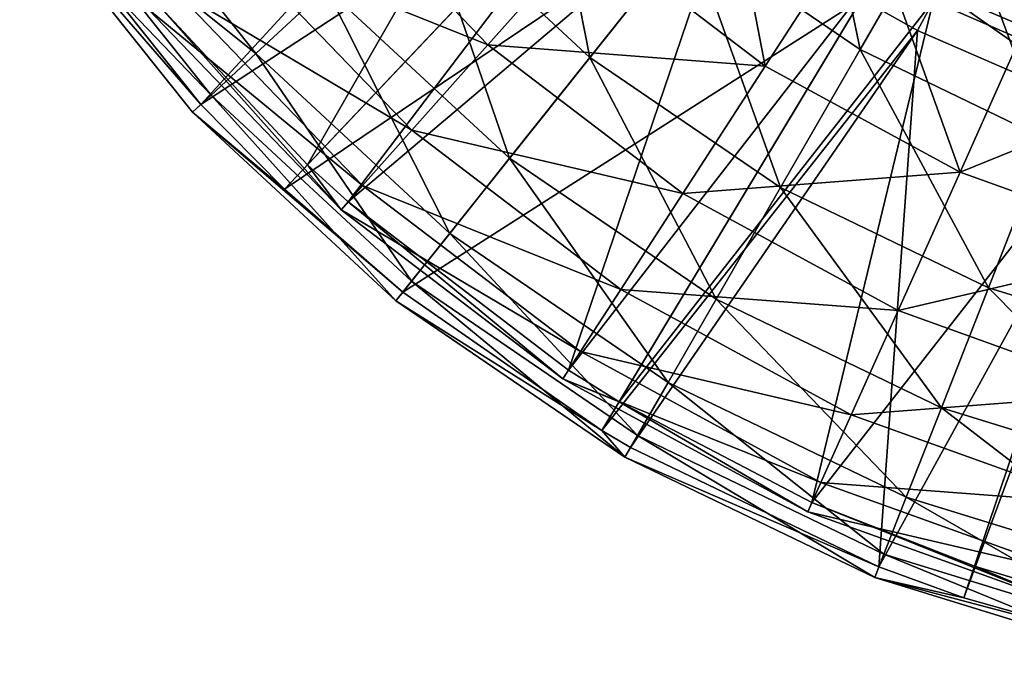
# Model space of a CAD drawing. Extents: x 1 to 221, y -110 to 110.
# Tile 1 of 256: x 20 to 79, y -107 to -69. Entities that reach past the tile are written whole.
import ezdxf

# ---------------------------------------------------------------- set-up
doc = ezdxf.new("R2010")
doc.units = 0
doc.header["$LTSCALE"] = 25.4
doc.layers.get('0').update_dxf_attribs({"color": 13, "linetype": 'CONTINUOUS'})

# ---------------------------------------------------------------- blocks, each defined once
blk = doc.blocks.new('PEAR-L-8671_STL_2')
at = {"color": 7}
mesh = blk.add_polyface(dxfattribs=at)
corners = [(52.796, -50.988, 385.142), (37.327, -77.941, 123.551), (28.332, -68.306, 123.551)]
mesh.append_faces([[corners[k] for k in face] for face in [(0, 1, 2)]], dxfattribs={"color": 7})
mesh = blk.add_polyface(dxfattribs=at)
corners = [(52.796, -50.988, 385.142), (57.863, -56.262, 385.142), (37.327, -77.941, 123.551)]
mesh.append_faces([[corners[k] for k in face] for face in [(0, 1, 2)]], dxfattribs={"color": 7})
mesh = blk.add_polyface(dxfattribs=at)
corners = [(51.3, -52.295, 385.369), (20.812, -61.596, 123.777), (31.002, -74.373, 123.777)]
mesh.append_faces([[corners[k] for k in face] for face in [(0, 1, 2)]], dxfattribs={"color": 7})
mesh = blk.add_polyface(dxfattribs=at)
corners = [(51.3, -52.295, 385.369), (31.002, -74.373, 123.777), (56.496, -57.705, 385.369)]
mesh.append_faces([[corners[k] for k in face] for face in [(0, 1, 2)]], dxfattribs={"color": 7})
mesh = blk.add_polyface(dxfattribs=at)
corners = [(54.012, -64.121, 45.73), (37.954, -60.37, 59.598), (48.027, -70.837, 59.598), (44.894, -54.647, 45.73)]
mesh.append_faces([[corners[k] for k in face] for face in [(0, 1, 2), (1, 0, 3)]], dxfattribs={"vtx0": -1, "color": 7})
mesh = blk.add_polyface(dxfattribs=at)
corners = [(24.489, -59.089, 77.989), (38.436, -67.475, 63.641), (34.264, -71.346, 77.989), (29.192, -55.883, 63.641)]
mesh.append_faces([[corners[k] for k in face] for face in [(0, 1, 2), (1, 0, 3)]], dxfattribs={"vtx0": -1, "color": 7})
mesh = blk.add_polyface(dxfattribs=at)
corners = [(50.962, -55.852, 38.021), (54.071, -71.584, 50.23), (44.039, -62.276, 50.23), (59.959, -64.2, 38.021)]
mesh.append_faces([[corners[k] for k in face] for face in [(0, 1, 2), (1, 0, 3)]], dxfattribs={"vtx0": -1, "color": 7})
mesh = blk.add_polyface(dxfattribs=at)
corners = [(64.47, -72.093, 45.73), (61.335, -55.905, 33.396), (54.012, -64.121, 45.73), (70.453, -62.855, 33.396)]
mesh.append_faces([[corners[k] for k in face] for face in [(0, 1, 2), (1, 0, 3)]], dxfattribs={"vtx0": -1, "color": 7})
mesh = blk.add_polyface(dxfattribs=at)
corners = [(66.855, -55.553, 27.253), (70.099, -71.114, 38.021), (59.959, -64.2, 38.021), (75.629, -61.536, 27.253)]
mesh.append_faces([[corners[k] for k in face] for face in [(0, 1, 2), (1, 0, 3)]], dxfattribs={"vtx0": -1, "color": 7})
mesh = blk.add_polyface(dxfattribs=at)
corners = [(57.863, -56.262, 385.142), (39.729, -80.148, 123.551), (37.327, -77.941, 123.551)]
mesh.append_faces([[corners[k] for k in face] for face in [(0, 1, 2)]], dxfattribs={"color": 7})
mesh = blk.add_polyface(dxfattribs=at)
corners = [(62.839, -60.589, 385.142), (39.729, -80.148, 123.551), (57.863, -56.262, 385.142)]
mesh.append_faces([[corners[k] for k in face] for face in [(0, 1, 2)]], dxfattribs={"color": 7})
mesh = blk.add_polyface(dxfattribs=at)
corners = [(56.496, -57.705, 385.369), (31.002, -74.373, 123.777), (35.961, -79.384, 123.777)]
mesh.append_faces([[corners[k] for k in face] for face in [(0, 1, 2)]], dxfattribs={"color": 7})
mesh = blk.add_polyface(dxfattribs=at)
corners = [(61.6, -62.143, 385.369), (35.961, -79.384, 123.777), (42.982, -85.489, 123.777), (56.496, -57.705, 385.369)]
mesh.append_faces([[corners[k] for k in face] for face in [(0, 1, 2), (1, 0, 3)]], dxfattribs={"vtx0": -1, "color": 7})
mesh = blk.add_polyface(dxfattribs=at)
corners = [(21.492, -61.133, 92.993), (34.264, -71.346, 77.989), (31.605, -73.814, 92.993), (24.489, -59.089, 77.989)]
mesh.append_faces([[corners[k] for k in face] for face in [(0, 1, 2), (1, 0, 3)]], dxfattribs={"vtx0": -1, "color": 7})
mesh = blk.add_polyface(dxfattribs=at)
corners = [(48.027, -70.837, 59.598), (32.727, -64.681, 74.677), (43.519, -75.895, 74.677), (37.954, -60.37, 59.598)]
mesh.append_faces([[corners[k] for k in face] for face in [(0, 1, 2), (1, 0, 3)]], dxfattribs={"vtx0": -1, "color": 7})
mesh = blk.add_polyface(dxfattribs=at)
corners = [(62.839, -60.589, 385.142), (52.801, -90.112, 123.551), (39.729, -80.148, 123.551)]
mesh.append_faces([[corners[k] for k in face] for face in [(0, 1, 2)]], dxfattribs={"color": 7})
mesh = blk.add_polyface(dxfattribs=at)
corners = [(71.203, -66.404, 385.142), (52.801, -90.112, 123.551), (62.839, -60.589, 385.142)]
mesh.append_faces([[corners[k] for k in face] for face in [(0, 1, 2)]], dxfattribs={"color": 7})
mesh = blk.add_polyface(dxfattribs=at)
corners = [(20.258, -61.974, 108.356), (31.605, -73.814, 92.993), (30.51, -74.83, 108.356), (21.492, -61.133, 92.993)]
mesh.append_faces([[corners[k] for k in face] for face in [(0, 1, 2), (1, 0, 3)]], dxfattribs={"vtx0": -1, "color": 7})
mesh = blk.add_polyface(dxfattribs=at)
corners = [(31.002, -74.373, 123.777), (20.258, -61.974, 108.356), (30.51, -74.83, 108.356), (20.812, -61.596, 123.777)]
mesh.append_faces([[corners[k] for k in face] for face in [(0, 1, 2), (1, 0, 3)]], dxfattribs={"vtx0": -1, "color": 7})
mesh = blk.add_polyface(dxfattribs=at)
corners = [(75.629, -61.536, 27.253), (81.157, -76.439, 38.021), (70.099, -71.114, 38.021), (85.198, -66.144, 27.253)]
mesh.append_faces([[corners[k] for k in face] for face in [(0, 1, 2), (1, 0, 3)]], dxfattribs={"vtx0": -1, "color": 7})
mesh = blk.add_polyface(dxfattribs=at)
corners = [(77.935, -61.736, 410.486), (88.017, -71.217, 398.129), (75.673, -65.941, 398.129), (89.493, -66.676, 410.486)]
mesh.append_faces([[corners[k] for k in face] for face in [(0, 1, 2), (1, 0, 3)]], dxfattribs={"vtx0": -1, "color": 7})
mesh = blk.add_polyface(dxfattribs=at)
corners = [(49.305, -77.56, 63.641), (44.039, -62.276, 50.23), (54.071, -71.584, 50.23), (38.436, -67.475, 63.641)]
mesh.append_faces([[corners[k] for k in face] for face in [(0, 1, 2), (1, 0, 3)]], dxfattribs={"vtx0": -1, "color": 7})
mesh = blk.add_polyface(dxfattribs=at)
corners = [(70.179, -68.106, 385.369), (42.982, -85.489, 123.777), (54.784, -93.693, 123.777), (61.6, -62.143, 385.369)]
mesh.append_faces([[corners[k] for k in face] for face in [(0, 1, 2), (1, 0, 3)]], dxfattribs={"vtx0": -1, "color": 7})
mesh = blk.add_polyface(dxfattribs=at)
corners = [(76.022, -78.375, 45.73), (70.453, -62.855, 33.396), (64.47, -72.093, 45.73), (80.524, -68.332, 33.396)]
mesh.append_faces([[corners[k] for k in face] for face in [(0, 1, 2), (1, 0, 3)]], dxfattribs={"vtx0": -1, "color": 7})
mesh = blk.add_polyface(dxfattribs=at)
corners = [(88.974, -68.273, 411.604), (74.781, -67.598, 398.817), (87.435, -73.007, 398.817), (77.14, -63.215, 411.604)]
mesh.append_faces([[corners[k] for k in face] for face in [(0, 1, 2), (1, 0, 3)]], dxfattribs={"vtx0": -1, "color": 7})
mesh = blk.add_polyface(dxfattribs=at)
corners = [(48.027, -70.837, 59.598), (64.47, -72.093, 45.73), (54.012, -64.121, 45.73), (59.58, -79.644, 59.598)]
mesh.append_faces([[corners[k] for k in face] for face in [(0, 1, 2), (1, 0, 3)]], dxfattribs={"vtx0": -1, "color": 7})
mesh = blk.add_polyface(dxfattribs=at)
corners = [(65.377, -79.293, 50.23), (59.959, -64.2, 38.021), (70.099, -71.114, 38.021), (54.071, -71.584, 50.23)]
mesh.append_faces([[corners[k] for k in face] for face in [(0, 1, 2), (1, 0, 3)]], dxfattribs={"vtx0": -1, "color": 7})
mesh = blk.add_polyface(dxfattribs=at)
corners = [(43.519, -75.895, 74.677), (29.335, -67.478, 90.612), (40.595, -79.177, 90.612), (32.727, -64.681, 74.677)]
mesh.append_faces([[corners[k] for k in face] for face in [(0, 1, 2), (1, 0, 3)]], dxfattribs={"vtx0": -1, "color": 7})
mesh = blk.add_polyface(dxfattribs=at)
corners = [(75.673, -65.941, 398.129), (86.412, -73.44, 385.142), (74.434, -68.243, 385.142)]
mesh.append_faces([[corners[k] for k in face] for face in [(0, 1, 2)]], dxfattribs={"color": 7})
mesh = blk.add_polyface(dxfattribs=at)
corners = [(88.017, -71.217, 398.129), (86.412, -73.44, 385.142), (75.673, -65.941, 398.129)]
mesh.append_faces([[corners[k] for k in face] for face in [(0, 1, 2)]], dxfattribs={"color": 7})
mesh = blk.add_polyface(dxfattribs=at)
corners = [(71.203, -66.404, 385.142), (55.808, -91.99, 123.551), (52.801, -90.112, 123.551)]
mesh.append_faces([[corners[k] for k in face] for face in [(0, 1, 2)]], dxfattribs={"color": 7})
mesh = blk.add_polyface(dxfattribs=at)
corners = [(74.434, -68.243, 385.142), (55.808, -91.99, 123.551), (71.203, -66.404, 385.142)]
mesh.append_faces([[corners[k] for k in face] for face in [(0, 1, 2)]], dxfattribs={"color": 7})
mesh = blk.add_polyface(dxfattribs=at)
corners = [(40.595, -79.177, 90.612), (27.859, -68.696, 107.031), (39.321, -80.606, 107.031), (29.335, -67.478, 90.612)]
mesh.append_faces([[corners[k] for k in face] for face in [(0, 1, 2), (1, 0, 3)]], dxfattribs={"vtx0": -1, "color": 7})
mesh = blk.add_polyface(dxfattribs=at)
corners = [(45.757, -82.009, 77.989), (38.436, -67.475, 63.641), (49.305, -77.56, 63.641), (34.264, -71.346, 77.989)]
mesh.append_faces([[corners[k] for k in face] for face in [(0, 1, 2), (1, 0, 3)]], dxfattribs={"vtx0": -1, "color": 7})
mesh = blk.add_polyface(dxfattribs=at)
corners = [(74.781, -67.598, 398.817), (70.179, -68.106, 385.369), (73.492, -69.993, 385.369)]
mesh.append_faces([[corners[k] for k in face] for face in [(0, 1, 2)]], dxfattribs={"color": 7})
mesh = blk.add_polyface(dxfattribs=at)
corners = [(74.781, -67.598, 398.817), (73.492, -69.993, 385.369), (85.778, -75.323, 385.369)]
mesh.append_faces([[corners[k] for k in face] for face in [(0, 1, 2)]], dxfattribs={"color": 7})
mesh = blk.add_polyface(dxfattribs=at)
corners = [(74.781, -67.598, 398.817), (85.778, -75.323, 385.369), (87.435, -73.007, 398.817)]
mesh.append_faces([[corners[k] for k in face] for face in [(0, 1, 2)]], dxfattribs={"color": 7})
mesh = blk.add_polyface(dxfattribs=at)
corners = [(28.332, -68.306, 123.551), (39.321, -80.606, 107.031), (27.859, -68.696, 107.031)]
mesh.append_faces([[corners[k] for k in face] for face in [(0, 1, 2)]], dxfattribs={"color": 7})
mesh = blk.add_polyface(dxfattribs=at)
corners = [(28.332, -68.306, 123.551), (37.327, -77.941, 123.551), (39.321, -80.606, 107.031)]
mesh.append_faces([[corners[k] for k in face] for face in [(0, 1, 2)]], dxfattribs={"color": 7})
mesh = blk.add_polyface(dxfattribs=at)
corners = [(70.179, -68.106, 385.369), (54.784, -93.693, 123.777), (73.492, -69.993, 385.369)]
mesh.append_faces([[corners[k] for k in face] for face in [(0, 1, 2)]], dxfattribs={"color": 7})
mesh = blk.add_polyface(dxfattribs=at)
corners = [(74.434, -68.243, 385.142), (67.24, -97.964, 123.551), (55.808, -91.99, 123.551)]
mesh.append_faces([[corners[k] for k in face] for face in [(0, 1, 2)]], dxfattribs={"color": 7})
mesh = blk.add_polyface(dxfattribs=at)
corners = [(86.412, -73.44, 385.142), (67.24, -97.964, 123.551), (74.434, -68.243, 385.142)]
mesh.append_faces([[corners[k] for k in face] for face in [(0, 1, 2)]], dxfattribs={"color": 7})
mesh = blk.add_polyface(dxfattribs=at)
corners = [(76.022, -78.375, 45.73), (91.314, -72.207, 33.396), (80.524, -68.332, 33.396), (88.398, -82.819, 45.73)]
mesh.append_faces([[corners[k] for k in face] for face in [(0, 1, 2), (1, 0, 3)]], dxfattribs={"vtx0": -1, "color": 7})
mesh = blk.add_polyface(dxfattribs=at)
corners = [(73.492, -69.993, 385.369), (54.784, -93.693, 123.777), (56.485, -94.695, 123.777)]
mesh.append_faces([[corners[k] for k in face] for face in [(0, 1, 2)]], dxfattribs={"color": 7})
mesh = blk.add_polyface(dxfattribs=at)
corners = [(73.492, -69.993, 385.369), (56.485, -94.695, 123.777), (71.209, -101.786, 123.777)]
mesh.append_faces([[corners[k] for k in face] for face in [(0, 1, 2)]], dxfattribs={"color": 7})
mesh = blk.add_polyface(dxfattribs=at)
corners = [(73.492, -69.993, 385.369), (71.209, -101.786, 123.777), (85.778, -75.323, 385.369)]
mesh.append_faces([[corners[k] for k in face] for face in [(0, 1, 2)]], dxfattribs={"color": 7})
mesh = blk.add_polyface(dxfattribs=at)
corners = [(43.519, -75.895, 74.677), (59.58, -79.644, 59.598), (48.027, -70.837, 59.598), (55.897, -85.331, 74.677)]
mesh.append_faces([[corners[k] for k in face] for face in [(0, 1, 2), (1, 0, 3)]], dxfattribs={"vtx0": -1, "color": 7})
mesh = blk.add_polyface(dxfattribs=at)
corners = [(77.707, -85.23, 50.23), (70.099, -71.114, 38.021), (81.157, -76.439, 38.021), (65.377, -79.293, 50.23)]
mesh.append_faces([[corners[k] for k in face] for face in [(0, 1, 2), (1, 0, 3)]], dxfattribs={"vtx0": -1, "color": 7})
mesh = blk.add_polyface(dxfattribs=at)
corners = [(43.494, -84.846, 92.993), (34.264, -71.346, 77.989), (45.757, -82.009, 77.989), (31.605, -73.814, 92.993)]
mesh.append_faces([[corners[k] for k in face] for face in [(0, 1, 2), (1, 0, 3)]], dxfattribs={"vtx0": -1, "color": 7})
mesh = blk.add_polyface(dxfattribs=at)
corners = [(61.556, -85.912, 63.641), (54.071, -71.584, 50.23), (65.377, -79.293, 50.23), (49.305, -77.56, 63.641)]
mesh.append_faces([[corners[k] for k in face] for face in [(0, 1, 2), (1, 0, 3)]], dxfattribs={"vtx0": -1, "color": 7})
mesh = blk.add_polyface(dxfattribs=at)
corners = [(59.58, -79.644, 59.598), (76.022, -78.375, 45.73), (64.47, -72.093, 45.73), (72.342, -86.583, 59.598)]
mesh.append_faces([[corners[k] for k in face] for face in [(0, 1, 2), (1, 0, 3)]], dxfattribs={"vtx0": -1, "color": 7})
mesh = blk.add_polyface(dxfattribs=at)
corners = [(86.412, -73.44, 385.142), (76.878, -101.738, 123.551), (67.24, -97.964, 123.551)]
mesh.append_faces([[corners[k] for k in face] for face in [(0, 1, 2)]], dxfattribs={"color": 7})
mesh = blk.add_polyface(dxfattribs=at)
corners = [(86.412, -73.44, 385.142), (82.709, -103.52, 123.551), (76.878, -101.738, 123.551)]
mesh.append_faces([[corners[k] for k in face] for face in [(0, 1, 2)]], dxfattribs={"color": 7})
mesh = blk.add_polyface(dxfattribs=at)
corners = [(42.563, -86.014, 108.356), (31.605, -73.814, 92.993), (43.494, -84.846, 92.993), (30.51, -74.83, 108.356)]
mesh.append_faces([[corners[k] for k in face] for face in [(0, 1, 2), (1, 0, 3)]], dxfattribs={"vtx0": -1, "color": 7})
mesh = blk.add_polyface(dxfattribs=at)
corners = [(31.002, -74.373, 123.777), (30.51, -74.83, 108.356), (35.961, -79.384, 123.777)]
mesh.append_faces([[corners[k] for k in face] for face in [(0, 1, 2)]], dxfattribs={"color": 7})
mesh = blk.add_polyface(dxfattribs=at)
corners = [(42.982, -85.489, 123.777), (30.51, -74.83, 108.356), (42.563, -86.014, 108.356)]
mesh.append_faces([[corners[k] for k in face] for face in [(0, 1, 2)]], dxfattribs={"color": 7})
mesh = blk.add_polyface(dxfattribs=at)
corners = [(35.961, -79.384, 123.777), (30.51, -74.83, 108.356), (42.982, -85.489, 123.777)]
mesh.append_faces([[corners[k] for k in face] for face in [(0, 1, 2)]], dxfattribs={"color": 7})
mesh = blk.add_polyface(dxfattribs=at)
corners = [(40.595, -79.177, 90.612), (55.897, -85.331, 74.677), (43.519, -75.895, 74.677), (53.508, -89.02, 90.612)]
mesh.append_faces([[corners[k] for k in face] for face in [(0, 1, 2), (1, 0, 3)]], dxfattribs={"vtx0": -1, "color": 7})
mesh = blk.add_polyface(dxfattribs=at)
corners = [(85.778, -75.323, 385.369), (71.209, -101.786, 123.777), (76.243, -103.621, 123.777)]
mesh.append_faces([[corners[k] for k in face] for face in [(0, 1, 2)]], dxfattribs={"color": 7})
mesh = blk.add_polyface(dxfattribs=at)
corners = [(85.778, -75.323, 385.369), (76.243, -103.621, 123.777), (86.595, -75.594, 385.369)]
mesh.append_faces([[corners[k] for k in face] for face in [(0, 1, 2)]], dxfattribs={"color": 7})
mesh = blk.add_polyface(dxfattribs=at)
corners = [(86.595, -75.594, 385.369), (76.243, -103.621, 123.777), (86.825, -106.603, 123.777)]
mesh.append_faces([[corners[k] for k in face] for face in [(0, 1, 2)]], dxfattribs={"color": 7})
mesh = blk.add_polyface(dxfattribs=at)
corners = [(90.783, -89.264, 50.23), (81.157, -76.439, 38.021), (92.885, -80.056, 38.021), (77.707, -85.23, 50.23)]
mesh.append_faces([[corners[k] for k in face] for face in [(0, 1, 2), (1, 0, 3)]], dxfattribs={"vtx0": -1, "color": 7})
mesh = blk.add_polyface(dxfattribs=at)
corners = [(58.71, -90.841, 77.989), (49.305, -77.56, 63.641), (61.556, -85.912, 63.641), (45.757, -82.009, 77.989)]
mesh.append_faces([[corners[k] for k in face] for face in [(0, 1, 2), (1, 0, 3)]], dxfattribs={"vtx0": -1, "color": 7})
mesh = blk.add_polyface(dxfattribs=at)
corners = [(39.729, -80.148, 123.551), (39.321, -80.606, 107.031), (37.327, -77.941, 123.551)]
mesh.append_faces([[corners[k] for k in face] for face in [(0, 1, 2)]], dxfattribs={"color": 7})
mesh = blk.add_polyface(dxfattribs=at)
corners = [(72.342, -86.583, 59.598), (88.398, -82.819, 45.73), (76.022, -78.375, 45.73), (86.014, -91.494, 59.598)]
mesh.append_faces([[corners[k] for k in face] for face in [(0, 1, 2), (1, 0, 3)]], dxfattribs={"vtx0": -1, "color": 7})
mesh = blk.add_polyface(dxfattribs=at)
corners = [(39.321, -80.606, 107.031), (53.508, -89.02, 90.612), (40.595, -79.177, 90.612), (52.468, -90.627, 107.031)]
mesh.append_faces([[corners[k] for k in face] for face in [(0, 1, 2), (1, 0, 3)]], dxfattribs={"vtx0": -1, "color": 7})
mesh = blk.add_polyface(dxfattribs=at)
corners = [(74.914, -92.345, 63.641), (65.377, -79.293, 50.23), (77.707, -85.23, 50.23), (61.556, -85.912, 63.641)]
mesh.append_faces([[corners[k] for k in face] for face in [(0, 1, 2), (1, 0, 3)]], dxfattribs={"vtx0": -1, "color": 7})
mesh = blk.add_polyface(dxfattribs=at)
corners = [(55.897, -85.331, 74.677), (72.342, -86.583, 59.598), (59.58, -79.644, 59.598), (69.571, -92.766, 74.677)]
mesh.append_faces([[corners[k] for k in face] for face in [(0, 1, 2), (1, 0, 3)]], dxfattribs={"vtx0": -1, "color": 7})
mesh = blk.add_polyface(dxfattribs=at)
corners = [(39.729, -80.148, 123.551), (52.468, -90.627, 107.031), (39.321, -80.606, 107.031), (52.801, -90.112, 123.551)]
mesh.append_faces([[corners[k] for k in face] for face in [(0, 1, 2), (1, 0, 3)]], dxfattribs={"vtx0": -1, "color": 7})
mesh = blk.add_polyface(dxfattribs=at)
corners = [(56.896, -93.983, 92.993), (45.757, -82.009, 77.989), (58.71, -90.841, 77.989), (43.494, -84.846, 92.993)]
mesh.append_faces([[corners[k] for k in face] for face in [(0, 1, 2), (1, 0, 3)]], dxfattribs={"vtx0": -1, "color": 7})
mesh = blk.add_polyface(dxfattribs=at)
corners = [(56.149, -95.276, 108.356), (43.494, -84.846, 92.993), (56.896, -93.983, 92.993), (42.563, -86.014, 108.356)]
mesh.append_faces([[corners[k] for k in face] for face in [(0, 1, 2), (1, 0, 3)]], dxfattribs={"vtx0": -1, "color": 7})
mesh = blk.add_polyface(dxfattribs=at)
corners = [(89.082, -96.715, 63.641), (77.707, -85.23, 50.23), (90.783, -89.264, 50.23), (74.914, -92.345, 63.641)]
mesh.append_faces([[corners[k] for k in face] for face in [(0, 1, 2), (1, 0, 3)]], dxfattribs={"vtx0": -1, "color": 7})
mesh = blk.add_polyface(dxfattribs=at)
corners = [(42.982, -85.489, 123.777), (42.563, -86.014, 108.356), (54.784, -93.693, 123.777)]
mesh.append_faces([[corners[k] for k in face] for face in [(0, 1, 2)]], dxfattribs={"color": 7})
mesh = blk.add_polyface(dxfattribs=at)
corners = [(53.508, -89.02, 90.612), (69.571, -92.766, 74.677), (55.897, -85.331, 74.677), (67.772, -96.777, 90.612)]
mesh.append_faces([[corners[k] for k in face] for face in [(0, 1, 2), (1, 0, 3)]], dxfattribs={"vtx0": -1, "color": 7})
mesh = blk.add_polyface(dxfattribs=at)
corners = [(54.784, -93.693, 123.777), (42.563, -86.014, 108.356), (56.149, -95.276, 108.356)]
mesh.append_faces([[corners[k] for k in face] for face in [(0, 1, 2)]], dxfattribs={"color": 7})
mesh = blk.add_polyface(dxfattribs=at)
corners = [(72.835, -97.643, 77.989), (61.556, -85.912, 63.641), (74.914, -92.345, 63.641), (58.71, -90.841, 77.989)]
mesh.append_faces([[corners[k] for k in face] for face in [(0, 1, 2), (1, 0, 3)]], dxfattribs={"vtx0": -1, "color": 7})
mesh = blk.add_polyface(dxfattribs=at)
corners = [(69.571, -92.766, 74.677), (86.014, -91.494, 59.598), (72.342, -86.583, 59.598), (84.219, -98.027, 74.677)]
mesh.append_faces([[corners[k] for k in face] for face in [(0, 1, 2), (1, 0, 3)]], dxfattribs={"vtx0": -1, "color": 7})
mesh = blk.add_polyface(dxfattribs=at)
corners = [(52.468, -90.627, 107.031), (67.772, -96.777, 90.612), (53.508, -89.02, 90.612), (66.99, -98.524, 107.031)]
mesh.append_faces([[corners[k] for k in face] for face in [(0, 1, 2), (1, 0, 3)]], dxfattribs={"vtx0": -1, "color": 7})
mesh = blk.add_polyface(dxfattribs=at)
corners = [(55.808, -91.99, 123.551), (52.468, -90.627, 107.031), (52.801, -90.112, 123.551)]
mesh.append_faces([[corners[k] for k in face] for face in [(0, 1, 2)]], dxfattribs={"color": 7})
mesh = blk.add_polyface(dxfattribs=at)
corners = [(55.808, -91.99, 123.551), (66.99, -98.524, 107.031), (52.468, -90.627, 107.031)]
mesh.append_faces([[corners[k] for k in face] for face in [(0, 1, 2)]], dxfattribs={"color": 7})
mesh = blk.add_polyface(dxfattribs=at)
corners = [(71.509, -101.021, 92.993), (58.71, -90.841, 77.989), (72.835, -97.643, 77.989), (56.896, -93.983, 92.993)]
mesh.append_faces([[corners[k] for k in face] for face in [(0, 1, 2), (1, 0, 3)]], dxfattribs={"vtx0": -1, "color": 7})
mesh = blk.add_polyface(dxfattribs=at)
corners = [(67.24, -97.964, 123.551), (66.99, -98.524, 107.031), (55.808, -91.99, 123.551)]
mesh.append_faces([[corners[k] for k in face] for face in [(0, 1, 2)]], dxfattribs={"color": 7})
mesh = blk.add_polyface(dxfattribs=at)
corners = [(67.772, -96.777, 90.612), (84.219, -98.027, 74.677), (69.571, -92.766, 74.677), (83.054, -102.266, 90.612)]
mesh.append_faces([[corners[k] for k in face] for face in [(0, 1, 2), (1, 0, 3)]], dxfattribs={"vtx0": -1, "color": 7})
mesh = blk.add_polyface(dxfattribs=at)
corners = [(87.816, -102.264, 77.989), (74.914, -92.345, 63.641), (89.082, -96.715, 63.641), (72.835, -97.643, 77.989)]
mesh.append_faces([[corners[k] for k in face] for face in [(0, 1, 2), (1, 0, 3)]], dxfattribs={"vtx0": -1, "color": 7})
mesh = blk.add_polyface(dxfattribs=at)
corners = [(54.784, -93.693, 123.777), (56.149, -95.276, 108.356), (56.485, -94.695, 123.777)]
mesh.append_faces([[corners[k] for k in face] for face in [(0, 1, 2)]], dxfattribs={"color": 7})
mesh = blk.add_polyface(dxfattribs=at)
corners = [(70.964, -102.411, 108.356), (56.896, -93.983, 92.993), (71.509, -101.021, 92.993), (56.149, -95.276, 108.356)]
mesh.append_faces([[corners[k] for k in face] for face in [(0, 1, 2), (1, 0, 3)]], dxfattribs={"vtx0": -1, "color": 7})
mesh = blk.add_polyface(dxfattribs=at)
corners = [(71.209, -101.786, 123.777), (56.149, -95.276, 108.356), (70.964, -102.411, 108.356), (56.485, -94.695, 123.777)]
mesh.append_faces([[corners[k] for k in face] for face in [(0, 1, 2), (1, 0, 3)]], dxfattribs={"vtx0": -1, "color": 7})
mesh = blk.add_polyface(dxfattribs=at)
corners = [(66.99, -98.524, 107.031), (83.054, -102.266, 90.612), (67.772, -96.777, 90.612), (82.547, -104.111, 107.031)]
mesh.append_faces([[corners[k] for k in face] for face in [(0, 1, 2), (1, 0, 3)]], dxfattribs={"vtx0": -1, "color": 7})
mesh = blk.add_polyface(dxfattribs=at)
corners = [(67.24, -97.964, 123.551), (82.547, -104.111, 107.031), (66.99, -98.524, 107.031)]
mesh.append_faces([[corners[k] for k in face] for face in [(0, 1, 2)]], dxfattribs={"color": 7})
mesh = blk.add_polyface(dxfattribs=at)
corners = [(76.878, -101.738, 123.551), (82.547, -104.111, 107.031), (67.24, -97.964, 123.551)]
mesh.append_faces([[corners[k] for k in face] for face in [(0, 1, 2)]], dxfattribs={"color": 7})
mesh = blk.add_polyface(dxfattribs=at)
corners = [(87.008, -105.801, 92.993), (72.835, -97.643, 77.989), (87.816, -102.264, 77.989), (71.509, -101.021, 92.993)]
mesh.append_faces([[corners[k] for k in face] for face in [(0, 1, 2), (1, 0, 3)]], dxfattribs={"vtx0": -1, "color": 7})
mesh = blk.add_polyface(dxfattribs=at)
corners = [(86.676, -107.257, 108.356), (71.509, -101.021, 92.993), (87.008, -105.801, 92.993), (70.964, -102.411, 108.356)]
mesh.append_faces([[corners[k] for k in face] for face in [(0, 1, 2), (1, 0, 3)]], dxfattribs={"vtx0": -1, "color": 7})
mesh = blk.add_polyface(dxfattribs=at)
corners = [(71.209, -101.786, 123.777), (70.964, -102.411, 108.356), (76.243, -103.621, 123.777)]
mesh.append_faces([[corners[k] for k in face] for face in [(0, 1, 2)]], dxfattribs={"color": 7})
mesh = blk.add_polyface(dxfattribs=at)
corners = [(82.709, -103.52, 123.551), (82.547, -104.111, 107.031), (76.878, -101.738, 123.551)]
mesh.append_faces([[corners[k] for k in face] for face in [(0, 1, 2)]], dxfattribs={"color": 7})
mesh = blk.add_polyface(dxfattribs=at)
corners = [(86.825, -106.603, 123.777), (70.964, -102.411, 108.356), (86.676, -107.257, 108.356)]
mesh.append_faces([[corners[k] for k in face] for face in [(0, 1, 2)]], dxfattribs={"color": 7})
mesh = blk.add_polyface(dxfattribs=at)
corners = [(76.243, -103.621, 123.777), (70.964, -102.411, 108.356), (86.825, -106.603, 123.777)]
mesh.append_faces([[corners[k] for k in face] for face in [(0, 1, 2)]], dxfattribs={"color": 7})
blk = doc.blocks.new('GRUPUJ_5')
at = {"color": 0}
blk.add_blockref('PEAR-L-8671_STL_2', (-1.141, 109.708, -1.241), dxfattribs=at)

msp = doc.modelspace()

# ---------------------------------------------------------------- block references
at = {"color": 0}
msp.add_blockref('GRUPUJ_5', (1.141, -109.708, 1.241), dxfattribs=at)

doc.saveas('drawing.dxf')
